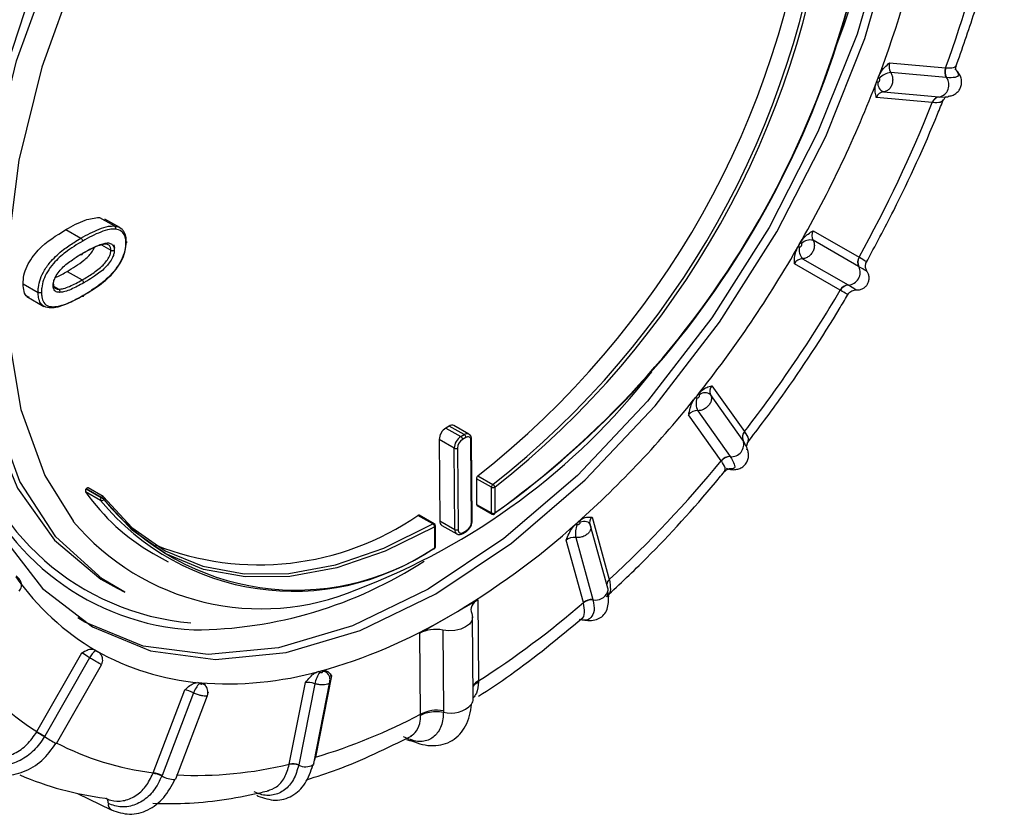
# Model space of a CAD drawing. Extents: x 5 to 297, y -3 to 205.
# Tile 28 of 37: x 233.62 to 235.7, y 97.55 to 99.23. Entities that reach past the tile are written whole.
import ezdxf

# ---------------------------------------------------------------- set-up
doc = ezdxf.new("R2010")
doc.units = 0
doc.layers.get('0').update_dxf_attribs({"linetype": 'CONTINUOUS'})

msp = doc.modelspace()

# ---------------------------------------------------------------- linework, layer by layer
at = {"color": 7, "linetype": 'CONTINUOUS'}
for p, q in [((235.4564, 99.1368), (235.5747, 99.126)), ((235.5747, 99.126), (235.5753, 99.1259)), ((235.4307, 99.1011), (235.4329, 99.1068)), ((235.5763, 99.1052), (235.4588, 99.116)), ((235.577, 99.1051), (235.5763, 99.1052)), ((235.4285, 99.0953), (235.4307, 99.1011)), ((235.5467, 99.0523), (235.4284, 99.0631)), ((235.4432, 99.075), (235.5607, 99.0642)), ((235.5607, 99.0642), (235.5614, 99.0641)), ((233.784, 98.8092), (233.7941, 98.8034)), ((233.784, 98.8092), (233.8158, 98.7912)), ((233.8272, 98.7877), (233.7954, 98.8057)), ((233.7133, 98.7834), (233.7451, 98.7653)), ((235.2949, 98.7811), (235.3918, 98.7252)), ((233.7883, 98.7511), (233.8085, 98.7397)), ((233.8169, 98.7441), (233.815, 98.7509)), ((235.2622, 98.7462), (235.2653, 98.7517)), ((235.2653, 98.7517), (235.2685, 98.7571)), ((235.3908, 98.7052), (235.2944, 98.7608)), ((233.745, 98.731), (233.7355, 98.725)), ((235.3519, 98.6552), (235.2549, 98.7111)), ((235.2722, 98.7219), (235.3686, 98.6663)), ((235.3918, 98.7252), (235.3923, 98.7249)), ((233.7156, 98.695), (233.7475, 98.6769)), ((235.3913, 98.7049), (235.3908, 98.7052)), ((233.6226, 98.6686), (233.6544, 98.6505)), ((235.3686, 98.6663), (235.3691, 98.666)), ((233.6871, 98.6636), (233.6984, 98.6572)), ((233.6302, 98.6417), (233.6667, 98.621)), ((235.0488, 98.4318), (235.0526, 98.4366)), ((235.0802, 98.453), (235.1491, 98.3557)), ((235.045, 98.427), (235.0488, 98.4318)), ((235.1461, 98.3376), (235.0775, 98.4343)), ((235.0502, 98.4001), (235.1188, 98.3034)), ((235.1, 98.2942), (235.031, 98.3914)), ((234.5242, 98.3674), (234.5172, 98.3634)), ((234.5172, 98.3634), (234.549, 98.3453)), ((234.556, 98.3494), (234.5242, 98.3674)), ((234.566, 98.3504), (234.5342, 98.3684)), ((235.1491, 98.3557), (235.1495, 98.3552)), ((234.5031, 98.3388), (234.5044, 98.1666)), ((234.535, 98.3207), (234.5031, 98.3388)), ((234.549, 98.3453), (234.556, 98.3494)), ((234.5596, 98.3433), (234.5525, 98.3392)), ((234.5716, 98.1649), (234.5703, 98.3371)), ((234.5731, 98.1669), (234.5718, 98.3391)), ((235.1465, 98.337), (235.1461, 98.3376)), ((235.1563, 98.3355), (235.156, 98.3338)), ((234.5363, 98.1485), (234.535, 98.3207)), ((234.542, 98.3208), (234.5433, 98.1486)), ((235.1188, 98.3034), (235.1192, 98.3028)), ((234.5819, 98.2561), (234.5823, 98.2016)), ((234.6137, 98.2381), (234.5819, 98.2561)), ((234.5849, 98.2619), (234.6167, 98.2439)), ((233.7865, 98.2102), (233.7547, 98.2282)), ((233.756, 98.2347), (233.756, 98.2346)), ((233.7878, 98.2166), (233.756, 98.2347)), ((233.756, 98.2346), (233.7878, 98.2165)), ((233.7921, 98.2184), (233.7603, 98.2365)), ((234.6141, 98.1835), (234.6137, 98.2381)), ((234.6208, 98.2381), (234.6212, 98.1836)), ((233.7878, 98.2165), (233.7878, 98.2166)), ((233.7932, 98.2121), (233.7931, 98.212)), ((234.5823, 98.2016), (234.6141, 98.1835)), ((234.5834, 98.1993), (234.6152, 98.1812)), ((234.49, 98.1604), (234.4582, 98.1785)), ((234.4925, 98.1607), (234.4607, 98.1787)), ((234.5044, 98.1666), (234.5363, 98.1485)), ((234.7958, 98.1633), (234.8001, 98.1671)), ((234.8269, 98.1747), (234.8632, 98.0428)), ((234.4939, 98.1101), (234.4936, 98.1543)), ((234.4954, 98.1121), (234.495, 98.1564)), ((234.5087, 98.1573), (234.5405, 98.1393)), ((234.553, 98.1401), (234.5601, 98.1441)), ((234.554, 98.1424), (234.5611, 98.1465)), ((234.7916, 98.1595), (234.7958, 98.1633)), ((234.8219, 98.1608), (234.8225, 98.1585)), ((234.8233, 98.156), (234.822, 98.1603)), ((234.8221, 98.1604), (234.8228, 98.1586)), ((234.8601, 98.0241), (234.8237, 98.1561)), ((234.8083, 97.9939), (234.772, 98.1258)), ((234.7922, 98.1314), (234.8283, 98.0003)), ((233.8978, 98.0979), (233.9296, 98.0799)), ((234.8632, 98.0428), (234.8634, 98.0421)), ((233.8214, 98.0244), (233.8379, 98.0159)), ((234.5237, 97.9644), (234.5849, 97.9998)), ((234.5849, 97.9998), (234.5862, 97.828)), ((234.8283, 98.0003), (234.8285, 97.9996)), ((234.4625, 97.9291), (234.5237, 97.9644)), ((234.575, 97.7898), (234.5737, 97.9634)), ((234.8038, 97.9593), (234.8038, 97.9593)), ((234.5108, 97.9357), (234.512, 97.765)), ((234.4638, 97.7573), (234.4625, 97.9291)), ((233.7735, 97.8941), (233.7767, 97.8923)), ((233.6517, 97.7206), (233.747, 97.8876)), ((233.7633, 97.8769), (233.6686, 97.711)), ((233.7767, 97.8923), (233.7799, 97.8905)), ((233.693, 97.6952), (233.7884, 97.8623)), ((234.2752, 97.839), (234.2412, 97.6665)), ((234.2467, 97.8476), (234.251, 97.8487)), ((234.251, 97.8487), (234.2553, 97.8499)), ((234.2683, 97.8423), (234.2687, 97.8416)), ((233.9923, 97.8245), (233.9962, 97.8241)), ((233.9962, 97.8241), (234, 97.8238)), ((234.0083, 97.8181), (234.0083, 97.818)), ((234.186, 97.6518), (234.22, 97.8244)), ((234.2399, 97.8221), (234.2061, 97.6506)), ((234.2378, 97.653), (234.2719, 97.8258)), ((234.5862, 97.828), (234.5862, 97.826)), ((233.8978, 97.6333), (233.9648, 97.8091)), ((233.9832, 97.8025), (233.9167, 97.6279)), ((233.9455, 97.6208), (234.0125, 97.7968)), ((234.4638, 97.7554), (234.4638, 97.7573)), ((234.512, 97.765), (234.512, 97.7621)), ((234.512, 97.7621), (234.512, 97.7621)), ((233.6686, 97.711), (233.6681, 97.71)), ((234.2412, 97.6665), (234.241, 97.6657)), ((234.2061, 97.6506), (234.2059, 97.6497)), ((233.9167, 97.6279), (233.9163, 97.6269)), ((233.7378, 97.5899), (233.8088, 97.5553)), ((234.1197, 97.5843), (234.1169, 97.5851)), ((233.8099, 97.5549), (233.8088, 97.5553))]:
    msp.add_line(p, q, dxfattribs=at)
at = {"color": 1, "linetype": 'CONTINUOUS'}
for p, q in [((235.5614, 99.0641), (235.5741, 99.0645)), ((235.1515, 98.3277), (235.1465, 98.337)), ((234.0144, 97.8045), (234.0134, 97.802)), ((234.241, 97.6657), (234.239, 97.6603)), ((234.241, 97.6657), (234.2403, 97.6655)), ((234.2412, 97.6665), (234.2404, 97.6663))]:
    msp.add_line(p, q, dxfattribs=at)
at = {"color": 7, "linetype": 'CONTINUOUS', "flags": 128}
for points in [[(235.1669, 100.4792), (235.1887, 100.4673), (235.2941, 100.3859), (235.3793, 100.2755), (235.442, 100.1388), (235.4809, 99.9793), (235.4949, 99.8009), (235.4837, 99.6078), (235.4476, 99.405), (235.3874, 99.1974), (235.3046, 98.9901), (235.2014, 98.7882), (235.0801, 98.5966), (234.9439, 98.4202), (234.796, 98.2632), (234.6401, 98.1296), (234.48, 98.0225)], [(234.4274, 100.2975), (234.3859, 100.2707), (234.2342, 100.1544), (234.0887, 100.0136), (233.9531, 99.852), (233.8309, 99.6738), (233.7252, 99.4836), (233.6389, 99.2863), (233.5742, 99.087), (233.5327, 98.8908), (233.5154, 98.703), (233.523, 98.5282), (233.5551, 98.3712), (233.6109, 98.2358), (233.689, 98.1257), (233.7873, 98.0436), (233.8214, 98.0244)], [(233.8379, 98.0159), (233.7899, 98.0443), (233.6918, 98.1328), (233.6155, 98.2504), (233.563, 98.3939), (233.5356, 98.5594), (233.5343, 98.7425), (233.5589, 98.938), (233.6088, 99.1407), (233.6827, 99.345), (233.7786, 99.5454), (233.8937, 99.7364), (234.0251, 99.9128), (234.1691, 100.0697), (234.3217, 100.203), (234.4789, 100.3089)], [(234.5064, 100.2606), (234.3539, 100.1579), (234.2058, 100.0285), (234.0661, 99.8762), (233.9386, 99.7051), (233.8268, 99.5197), (233.7338, 99.3253), (233.6621, 99.127), (233.6136, 98.9303), (233.5897, 98.7405), (233.5911, 98.5629), (233.6176, 98.4023), (233.6686, 98.263), (233.7289, 98.1658)], [(233.4632, 98.6496), (233.4629, 98.6093), (233.4769, 98.4308), (233.5158, 98.2712), (233.5786, 98.1345), (233.6638, 98.024), (233.7692, 97.9425), (233.8924, 97.892), (234.0301, 97.8737), (234.1792, 97.8881), (234.3358, 97.9348), (234.4962, 98.0127), (234.6563, 98.1198), (234.8123, 98.2536), (234.9602, 98.4106), (235.0966, 98.5872), (235.2179, 98.7788), (235.3212, 98.9808), (235.404, 99.1882), (235.4642, 99.396)], [(233.7603, 98.2365), (233.7599, 98.2366), (233.7593, 98.2367), (233.7587, 98.2366), (233.758, 98.2363), (233.7573, 98.2359), (233.7566, 98.2353), (233.756, 98.2347)], [(233.7926, 98.2179), (233.8528, 98.153), (233.9234, 98.1037), (234.0031, 98.0707), (234.0907, 98.0546), (234.1847, 98.0557), (234.2837, 98.074), (234.386, 98.1091), (234.49, 98.1604)], [(234.4936, 98.1543), (234.3891, 98.1027), (234.2864, 98.0675), (234.1869, 98.0492), (234.0925, 98.0481), (234.0045, 98.0642), (233.9245, 98.0973), (233.8536, 98.1469), (233.7932, 98.2121)], [(234.48, 98.0225), (234.3198, 97.9446), (234.1632, 97.898), (234.0143, 97.8836), (233.8766, 97.9019), (233.7535, 97.9523), (233.7387, 97.9613)], [(234.572, 97.971), (234.5737, 97.9632), (234.572, 97.9554), (234.567, 97.9483), (234.559, 97.9423), (234.5487, 97.9377), (234.5366, 97.935), (234.5237, 97.9343), (234.5108, 97.9357)], [(233.693, 97.6952), (233.6929, 97.6952), (233.6921, 97.6955)], [(234.4449, 97.7012), (234.4409, 97.7013), (234.4347, 97.7031)], [(234.2378, 97.653), (234.2373, 97.6516), (234.236, 97.65)], [(233.9454, 97.6208), (233.9452, 97.6204), (233.944, 97.6196)]]:
    msp.add_lwpolyline(points, dxfattribs=at)
at = {"color": 1, "linetype": 'CONTINUOUS', "flags": 128}
for points in [[(233.7878, 98.2166), (233.7885, 98.2173), (233.7891, 98.2179), (233.7898, 98.2183), (233.7905, 98.2186), (233.7911, 98.2187), (233.7917, 98.2186), (233.7921, 98.2184)], [(234.8012, 98.1646), (234.8048, 98.1657), (234.8084, 98.1663), (234.8119, 98.1663), (234.8151, 98.1657), (234.8178, 98.1646), (234.8201, 98.163), (234.8217, 98.161), (234.8221, 98.1604)]]:
    msp.add_lwpolyline(points, dxfattribs=at)
at = {"color": 7, "linetype": 'CONTINUOUS'}
for centre, radius, start, end in [((233.9758, 99.6928), 1.4638, 339.0477, 9.3948), ((233.4807, 99.774), 1.9568, 305.5344, 353.5605), ((233.4885, 99.7696), 1.949, 305.5344, 353.5605), ((233.4282, 99.7337), 1.8719, 308.1633, 353.2039), ((233.46, 99.7157), 1.8719, 308.1633, 353.2039), ((233.4592, 99.7161), 1.8799, 308.1633, 353.2039), ((233.2184, 99.9892), 2.5095, 339.8799, 347.7899), ((233.3817, 99.8875), 2.1948, 339.0029, 348.6669), ((235.5971, 99.1172), 0.024, 158.6365, 210.2119), ((235.5976, 99.1173), 0.0239, 158.7555, 210.5658), ((235.4632, 99.077), 0.0392, 96.5461, 136.7935), ((235.5557, 99.0898), 0.0263, 282.5778, 35.724), ((233.0882, 99.996), 2.5076, 330.2503, 339.0916), ((235.4509, 99.0929), 0.0195, 171.9253, 246.7543), ((235.563, 99.0472), 0.0171, 97.6229, 162.8804), ((235.5636, 99.0471), 0.0172, 97.4468, 162.664), ((232.8828, 100.1129), 2.8672, 331.0526, 338.2893), ((233.741, 98.7588), 0.00773, 3.2689, 57.7207), ((233.0916, 99.9901), 2.5018, 321.4742, 330.3293), ((235.2884, 98.7344), 0.0271, 77.0985, 133.0004), ((233.7464, 98.7327), 0.00217, 231.3742, 10.3808), ((235.2923, 98.7406), 0.0274, 167.7488, 223.0326), ((235.4095, 98.7142), 0.0208, 148.2139, 205.8971), ((235.4099, 98.714), 0.0208, 148.35, 206.1834), ((235.3671, 98.6929), 0.027, 274.3771, 26.199), ((233.7434, 98.6705), 0.00765, 2.5796, 57.6399), ((235.3704, 98.6455), 0.0209, 94.8545, 152.3078), ((235.3708, 98.6451), 0.0209, 94.6097, 152.1288), ((233.7491, 98.6445), 0.00217, 231.3681, 10.3918), ((232.8865, 100.1059), 2.8606, 322.2778, 329.5257), ((233.8201, 99.3646), 1.436, 290.7591, 322.0965), ((235.066, 98.4188), 0.0193, 53.2499, 128.7718), ((233.3415, 99.7867), 2.1796, 311.8546, 321.5636), ((235.0865, 98.416), 0.0397, 163.9419, 203.7448), ((234.5336, 98.3377), 0.0305, 122.6691, 177.9069), ((234.5301, 98.3592), 0.0101, 65.8844, 125.4898), ((235.1617, 98.3443), 0.017, 137.6162, 203.1919), ((235.1621, 98.3438), 0.017, 137.7964, 203.4034), ((234.5654, 98.3196), 0.0305, 122.6691, 177.9069), ((234.5649, 98.3199), 0.0229, 122.6691, 177.9069), ((234.5449, 98.3388), 0.00768, 2.8927, 57.6847), ((234.5519, 98.3429), 0.00768, 2.8927, 57.6847), ((234.5638, 98.3381), 0.00663, 351.2103, 128.7828), ((235.1215, 98.3289), 0.0262, 264.7915, 18.0312), ((234.5385, 98.3276), 0.00774, 243.125, 297.4537), ((233.172, 99.8732), 2.4921, 312.7357, 320.6825), ((235.119, 98.2793), 0.0241, 90.4921, 141.8722), ((235.1192, 98.2788), 0.0241, 90.187, 141.7024), ((234.5896, 98.2558), 0.00775, 127.8355, 177.6197), ((233.7602, 98.2305), 0.00592, 135.7262, 202.1215), ((234.1183, 98.4838), 0.4444, 215.1025, 240.2527), ((234.6214, 98.2377), 0.00775, 127.8355, 177.6197), ((234.6172, 98.245), 0.00774, 243.125, 297.4537), ((234.6121, 98.2363), 0.00889, 11.8883, 58.6953), ((233.792, 98.2124), 0.00592, 135.7262, 202.1215), ((233.7887, 98.2152), 0.00543, 246.5937, 324.3946), ((234.1948, 98.5475), 0.5296, 219.5583, 303.893), ((233.7785, 98.2002), 0.0189, 38.9379, 60.2655), ((233.7784, 98.2001), 0.0189, 38.9379, 60.2655), ((233.7896, 98.2141), 0.005, 37.0839, 60.4376), ((234.1998, 98.5479), 0.5275, 219.5583, 303.893), ((234.5848, 98.2014), 0.00253, 174.6501, 235.0399), ((234.122, 98.6658), 0.592, 248.2536, 304.6075), ((234.4597, 98.1764), 0.00251, 65.7415, 125.0434), ((234.5141, 98.1654), 0.00972, 173.288, 236.402), ((234.5487, 98.1657), 0.0229, 302.6691, 357.9069), ((234.6176, 98.1904), 0.00774, 243.125, 297.4537), ((234.6176, 98.1856), 0.005, 240.4376, 303.4952), ((234.6189, 98.1832), 0.00227, 309.9032, 10.6443), ((234.4859, 98.154), 0.00763, 2.4429, 57.6283), ((234.49, 98.1563), 0.005, 0.4311, 60.4376), ((233.6834, 99.3998), 1.6632, 300.3445, 311.9751), ((234.5398, 98.1554), 0.00774, 243.125, 297.4537), ((234.5499, 98.1475), 0.00663, 171.2103, 308.7828), ((234.8466, 98.1398), 0.055, 159.4041, 188.7499), ((234.4916, 98.11), 0.00258, 235.8903, 292.4999), ((234.4904, 98.1121), 0.005, 296.2395, 0.4311), ((233.981, 98.8339), 0.8978, 270.1783, 303.1093), ((234.0477, 98.3554), 0.5366, 214.8804, 239.6665), ((234.8462, 98.0205), 0.0143, 340.0499, 14.7853), ((234.8259, 97.9732), 0.0272, 84.9328, 130.532), ((234.826, 97.9726), 0.0271, 84.5727, 130.3474), ((233.5421, 99.4573), 1.9352, 302.6538, 310.8671), ((233.9494, 98.9392), 1.1314, 285.4594, 300.5057), ((233.7961, 97.8617), 0.0361, 122.4729, 155.1211), ((234.0408, 98.3554), 0.5331, 240.3016, 265.1945), ((233.9807, 98.2357), 0.6111, 217.1132, 237.4337), ((234.0542, 98.5545), 0.7327, 265.4546, 285.5752), ((234.3123, 97.806), 0.0741, 146.9144, 167.4388), ((234.0412, 97.7812), 0.0617, 137.5015, 159.8117), ((234.5555, 97.7898), 0.0195, 325.8334, 359.8941), ((233.877, 98.8772), 1.2643, 286.7386, 297.6509), ((234.4994, 97.6885), 0.0775, 80.6369, 117.3867), ((236.6219, 102.8037), 5.8881, 239.70125, 239.89055), ((235.5948, 101.0941), 3.8931, 240.058, 240.3443), ((233.9723, 98.236), 0.6072, 242.5438, 262.9523), ((233.9872, 98.4639), 0.836, 267.2746, 283.7552), ((234.1933, 97.6119), 0.0398, 71.6207, 100.8831), ((234.1937, 97.6125), 0.0401, 72.059, 101.1624), ((233.8747, 98.2238), 0.6486, 246.4664, 263.0449), ((233.887, 97.5626), 0.0706, 65.4707, 81.4475), ((233.8877, 97.5629), 0.0712, 65.9224, 81.7828)]:
    msp.add_arc(centre, radius, start, end, dxfattribs=at)
at = {"color": 1, "linetype": 'CONTINUOUS'}
for centre, radius, start, end in [((234.0227, 98.4867), 0.5375, 192.088, 265.2103), ((234.5619, 98.3411), 0.0102, 66.8368, 125.4086), ((234.5693, 98.3394), 0.00245, 293.5459, 355.1709), ((234.0119, 98.4659), 0.5306, 199.1576, 266.9591), ((233.7901, 98.2149), 0.00418, 317.7415, 31.938), ((234.1263, 98.4995), 0.5189, 220.016, 292.9963), ((234.5706, 98.1671), 0.00245, 293.5444, 355.1866), ((234.6166, 98.1833), 0.00253, 174.6501, 235.0399), ((234.4915, 98.1584), 0.00251, 65.7415, 125.0434), ((234.4927, 98.1565), 0.00238, 292.5568, 356.1743), ((234.5461, 98.1475), 0.00994, 174.1435, 236.4187), ((234.5587, 98.1461), 0.00242, 304.2228, 7.7534), ((234.5516, 98.1421), 0.00242, 304.2192, 7.7538), ((234.4912, 98.1099), 0.00269, 300.3255, 3.4432), ((234.493, 98.1123), 0.00238, 292.5568, 356.1743), ((234.8725, 98.0312), 0.0148, 128.6634, 174.4977), ((234.8727, 98.0306), 0.0148, 128.8193, 174.7015), ((234.8335, 98.0281), 0.029, 260.0211, 334.4409), ((234.2563, 97.833), 0.0152, 37.9091, 90.0097), ((233.997, 97.8077), 0.0153, 42.3011, 74.1466), ((234.6016, 97.7993), 0.0326, 118.1303, 145.3878), ((234.5282, 97.8189), 0.059, 254.0879, 317.3202), ((233.8906, 98.0508), 0.4069, 236.8553, 240.8106), ((234.2206, 97.6798), 0.0335, 243.9461, 297.3686), ((233.9424, 97.6697), 0.0501, 238.68, 271.7855), ((233.8154, 97.5661), 0.0126, 168.2982, 238.5903)]:
    msp.add_arc(centre, radius, start, end, dxfattribs=at)
at = {"color": 7, "linetype": 'CONTINUOUS'}
for centre, major_axis, ratio, start_param, end_param in [((235.4719, 99.1287), (0.0003, 0.02), 0.845782, 1.164882, 2.274443), ((235.4603, 99.1294), (0.0024, 0.0399), 0.816375, 2.219648, 2.3125), ((235.4322, 99.0557), (0.0024, 0.0399), 0.816375, 0.093379, 0.186231), ((235.4438, 99.055), (0.0003, 0.02), 0.845782, 0.055321, 1.164882), ((235.3101, 98.7725), (0.01, 0.0173), 0.87394, 1.578468, 2.688029), ((235.3007, 98.7779), (0.02, 0.0346), 0.843418, 2.594321, 2.687173), ((235.2608, 98.7079), (0.02, 0.0346), 0.843418, 0.468052, 0.560904), ((235.2701, 98.7025), (0.01, 0.0173), 0.87394, 0.468907, 1.578468), ((235.0886, 98.4536), (0.0334, 0.022), 0.814472, 2.966643, 3.059496), ((235.0951, 98.4439), (0.0172, 0.0103), 0.843819, 1.988688, 3.098249), ((235.0395, 98.392), (0.0334, 0.022), 0.814472, 0.840374, 0.933226), ((235.0459, 98.3824), (0.0172, 0.0103), 0.843819, 0.879127, 1.988688), ((234.8384, 98.1785), (0.039, 0.0088), 0.731961, 3.234319, 3.327172), ((234.8414, 98.1653), (0.0198, 0.0033), 0.759876, 2.261249, 3.370809), ((234.7835, 98.1297), (0.039, 0.0088), 0.731961, 1.10805, 1.200903), ((234.7865, 98.1164), (0.0198, 0.0033), 0.759876, 1.151688, 2.261249), ((234.6203, 97.9776), (0.05, -0.002), 0.601884, 2.380444, 3.426948), ((234.4979, 97.9069), (0.05, -0.002), 0.601884, 1.333939, 2.380444), ((233.7707, 97.8946), (0.0339, -0.0213), 0.026829, 1.411496, 1.504349), ((233.7601, 97.8777), (0.0165, -0.0114), 0.056985, 1.415224, 2.524784), ((233.8114, 97.8712), (0.0339, -0.0213), 0.026829, 3.537765, 3.630618), ((234.2381, 97.832), (0.0389, -0.0095), 0.433084, 1.361868, 1.454721), ((234.2932, 97.8467), (0.0389, -0.0095), 0.433084, 3.488137, 3.58099), ((233.9859, 97.817), (0.0368, -0.0159), 0.236968, 1.404769, 1.497622), ((234.0355, 97.8124), (0.0368, -0.0159), 0.236968, 3.531039, 3.623891), ((234.2338, 97.8145), (0.0192, -0.0057), 0.461125, 1.385526, 2.495087), ((233.9782, 97.7991), (0.0181, -0.0088), 0.265972, 1.418018, 2.527579)]:
    msp.add_ellipse(centre, major_axis=major_axis, ratio=ratio, start_param=start_param, end_param=end_param, dxfattribs=at)
at = {"color": 1, "linetype": 'CONTINUOUS'}
msp.add_ellipse((234.289, 97.8291), major_axis=(0.0192, -0.0057), ratio=0.461125, start_param=2.495087, end_param=2.93547, dxfattribs=at)
at = {"color": 7, "linetype": 'CONTINUOUS'}
for points, knots in [([(235.5964, 99.1274), (235.6099, 99.166), (235.6477, 99.2738), (235.6797, 99.3924), (235.6968, 99.4714), (235.6991, 99.482)], [0, 0, 0, 0, 0.32529, 0.909869, 1, 1, 1, 1]), ([(235.4329, 99.1068), (235.4343, 99.1099), (235.4377, 99.1173), (235.4461, 99.1275), (235.4528, 99.1336), (235.4564, 99.1368), (235.4564, 99.1368)], [0, 0, 0, 0, 0.254237, 0.606912, 0.992914, 1, 1, 1, 1]), ([(235.5943, 99.1236), (235.5954, 99.1228), (235.5983, 99.1206), (235.5985, 99.1192), (235.5986, 99.1184)], [0, 0, 0, 0, 0.405203, 1, 1, 1, 1]), ([(235.5973, 99.1212), (235.5973, 99.1211), (235.5973, 99.1209), (235.5957, 99.1274), (235.5974, 99.1299), (235.5976, 99.1301)], [0, 0, 0, 0, 0.358611, 0.941006, 1, 1, 1, 1]), ([(235.4316, 99.0957), (235.4318, 99.0957), (235.4325, 99.0958), (235.4337, 99.0964), (235.4347, 99.0976), (235.4354, 99.0991), (235.4356, 99.1008), (235.4354, 99.1025), (235.4349, 99.1034), (235.4347, 99.1039)], [0, 0, 0, 0, 0.088013, 0.240341, 0.393027, 0.545536, 0.697414, 0.848695, 1, 1, 1, 1]), ([(235.4588, 99.116), (235.4599, 99.1136), (235.4623, 99.109), (235.4632, 99.1005), (235.462, 99.0921), (235.4586, 99.0845), (235.4535, 99.0787), (235.448, 99.0756), (235.4445, 99.0752), (235.4432, 99.075)], [0, 0, 0, 0, 0.152063, 0.303355, 0.454679, 0.606485, 0.758807, 0.911455, 1, 1, 1, 1]), ([(235.5825, 99.0659), (235.5853, 99.0665), (235.5911, 99.0678), (235.5984, 99.0724), (235.6041, 99.0787), (235.6078, 99.0864), (235.6092, 99.0949), (235.6081, 99.1037), (235.6048, 99.1121), (235.6009, 99.1168), (235.599, 99.1191)], [0, 0, 0, 0, 0.123897, 0.25008, 0.37767, 0.505621, 0.632816, 0.758182, 0.880799, 1, 1, 1, 1]), ([(235.4284, 99.0631), (235.4283, 99.0632), (235.4274, 99.0668), (235.4256, 99.0737), (235.4253, 99.0847), (235.4276, 99.0922), (235.4285, 99.0953)], [0, 0, 0, 0, 0.007086, 0.393088, 0.745763, 1, 1, 1, 1]), ([(235.5697, 99.0565), (235.571, 99.0588), (235.574, 99.064), (235.5754, 99.0641), (235.5762, 99.0642)], [0, 0, 0, 0, 0.455402, 1, 1, 1, 1]), ([(235.5741, 99.0645), (235.5761, 99.0645), (235.5808, 99.0643), (235.5817, 99.066), (235.5823, 99.0669)], [0, 0, 0, 0, 0.416609, 1, 1, 1, 1]), ([(235.4063, 98.7127), (235.4262, 98.7496), (235.4817, 98.8528), (235.5346, 98.9699), (235.5664, 99.0492), (235.5706, 99.0599)], [0, 0, 0, 0, 0.3254434, 0.9097237, 1, 1, 1, 1]), ([(235.5472, 99.0522), (235.5472, 99.0522), (235.547, 99.0523), (235.5468, 99.0523), (235.5467, 99.0523)], [0, 0, 0, 0, 0.04216, 1, 1, 1, 1]), ([(233.7133, 98.7834), (233.727, 98.7912), (233.7513, 98.8051), (233.7741, 98.808), (233.784, 98.8092)], [0, 0, 0, 0, 0.560934, 1, 1, 1, 1]), ([(233.7451, 98.7653), (233.7516, 98.7689), (233.7645, 98.7762), (233.7839, 98.785), (233.8014, 98.791), (233.8116, 98.7911), (233.8158, 98.7912)], [0, 0, 0, 0, 0.266141, 0.534591, 0.806792, 1, 1, 1, 1]), ([(233.8158, 98.7912), (233.8162, 98.7909), (233.817, 98.7903), (233.8177, 98.7889), (233.8181, 98.7873), (233.818, 98.786), (233.8178, 98.7851), (233.8177, 98.7847), (233.8176, 98.7846)], [0, 0, 0, 0, 0.2144699, 0.4289376, 0.6434694, 0.858136, 0.9328813, 1, 1, 1, 1]), ([(233.8158, 98.7912), (233.8162, 98.7911), (233.8214, 98.7903), (233.8282, 98.7881), (233.8357, 98.7803), (233.8396, 98.7713), (233.8401, 98.7623), (233.8402, 98.7588)], [0, 0, 0, 0, 0.022277, 0.378306, 0.513123, 0.807419, 1, 1, 1, 1]), ([(233.6226, 98.6686), (233.6229, 98.6745), (233.6235, 98.6865), (233.6303, 98.7063), (233.6413, 98.7245), (233.6678, 98.7559), (233.6931, 98.7712), (233.7133, 98.7834)], [0, 0, 0, 0, 0.125204, 0.2501727, 0.3752663, 0.5006346, 1, 1, 1, 1]), ([(233.8176, 98.7846), (233.8136, 98.7845), (233.8038, 98.7844), (233.7868, 98.7786), (233.7678, 98.7699), (233.7551, 98.7628), (233.7487, 98.7592)], [0, 0, 0, 0, 0.18813, 0.459418, 0.73022, 1, 1, 1, 1]), ([(233.8402, 98.7547), (233.8401, 98.758), (233.8397, 98.7663), (233.8361, 98.7745), (233.829, 98.782), (233.8224, 98.7835), (233.8176, 98.7846)], [0, 0, 0, 0, 0.194002, 0.484645, 0.618294, 1, 1, 1, 1]), ([(235.2685, 98.7571), (235.2703, 98.76), (235.2748, 98.7667), (235.2841, 98.7747), (235.2911, 98.779), (235.2948, 98.7811), (235.2949, 98.7811)], [0, 0, 0, 0, 0.254237, 0.606912, 0.992914, 1, 1, 1, 1]), ([(233.6544, 98.6505), (233.6545, 98.654), (233.6547, 98.6631), (233.6586, 98.6795), (233.6679, 98.6989), (233.6845, 98.721), (233.7062, 98.7405), (233.7278, 98.7551), (233.7402, 98.7624), (233.7451, 98.7653)], [0, 0, 0, 0, 0.074689, 0.194349, 0.314095, 0.454816, 0.687193, 0.875371, 1, 1, 1, 1]), ([(233.7487, 98.7592), (233.7365, 98.7519), (233.7154, 98.7392), (233.6897, 98.7162), (233.674, 98.6954), (233.6653, 98.6773), (233.6618, 98.6623), (233.6616, 98.6538), (233.6615, 98.6506)], [0, 0, 0, 0, 0.3230405, 0.55757, 0.6960164, 0.8112918, 0.9267641, 1, 1, 1, 1]), ([(233.8085, 98.7397), (233.8083, 98.7416), (233.8079, 98.7463), (233.8043, 98.7511), (233.7979, 98.7531), (233.7856, 98.7513), (233.7693, 98.7443), (233.7544, 98.7363), (233.7468, 98.732), (233.745, 98.731)], [0, 0, 0, 0, 0.071559, 0.169507, 0.269828, 0.394465, 0.693189, 0.927804, 1, 1, 1, 1]), ([(233.8402, 98.7588), (233.8402, 98.7565), (233.8401, 98.7486), (233.837, 98.7329), (233.8279, 98.7127), (233.8094, 98.6873), (233.7837, 98.6651), (233.761, 98.6505), (233.7498, 98.644), (233.7477, 98.6428)], [0, 0, 0, 0, 0.047735, 0.167392, 0.301584, 0.432101, 0.720646, 0.948804, 1, 1, 1, 1]), ([(233.7485, 98.7331), (233.7491, 98.7334), (233.7568, 98.7378), (233.7721, 98.7461), (233.7901, 98.7539), (233.8033, 98.7558), (233.8106, 98.7533), (233.8149, 98.7477), (233.8154, 98.7421), (233.8156, 98.7397)], [0, 0, 0, 0, 0.022211, 0.288912, 0.576518, 0.702838, 0.810831, 0.919601, 1, 1, 1, 1]), ([(233.7512, 98.6448), (233.7622, 98.6515), (233.7844, 98.6648), (233.8113, 98.6881), (233.8289, 98.7121), (233.8373, 98.7308), (233.8401, 98.7453), (233.8402, 98.7526), (233.8402, 98.7547)], [0, 0, 0, 0, 0.288847, 0.580669, 0.708734, 0.837886, 0.953673, 1, 1, 1, 1]), ([(233.8402, 98.7588), (233.8406, 98.7585), (233.8413, 98.758), (233.8418, 98.757), (233.8417, 98.7561), (233.8412, 98.7554), (233.8406, 98.7549), (233.8404, 98.7548), (233.8402, 98.7547)], [0, 0, 0, 0, 0.21455, 0.4291, 0.643684, 0.858342, 0.921993, 1, 1, 1, 1]), ([(235.2655, 98.7464), (235.2658, 98.7464), (235.2666, 98.7465), (235.2678, 98.7471), (235.2691, 98.7481), (235.2701, 98.7496), (235.2705, 98.7512), (235.2705, 98.7528), (235.2701, 98.7538), (235.2699, 98.7542)], [0, 0, 0, 0, 0.088013, 0.240341, 0.393027, 0.545536, 0.697414, 0.848695, 1, 1, 1, 1]), ([(235.2944, 98.7608), (235.2954, 98.7585), (235.2973, 98.754), (235.2972, 98.7458), (235.2947, 98.7378), (235.2901, 98.7306), (235.2838, 98.7252), (235.2775, 98.7224), (235.2737, 98.722), (235.2722, 98.7219)], [0, 0, 0, 0, 0.152063, 0.303355, 0.454679, 0.606485, 0.758807, 0.911455, 1, 1, 1, 1]), ([(233.6861, 98.665), (233.6863, 98.6672), (233.6866, 98.6719), (233.6898, 98.6815), (233.6963, 98.6922), (233.7087, 98.7067), (233.7251, 98.7187), (233.7396, 98.7279), (233.7469, 98.7321), (233.7485, 98.7331)], [0, 0, 0, 0, 0.0715372, 0.1578911, 0.2878374, 0.4171366, 0.7108637, 0.9351672, 1, 1, 1, 1]), ([(233.7156, 98.695), (233.7275, 98.7021), (233.7452, 98.7126), (233.7659, 98.7313), (233.7718, 98.7421), (233.7737, 98.7455)], [0, 0, 0, 0, 0.579698, 0.868091, 1, 1, 1, 1]), ([(233.7475, 98.6769), (233.7549, 98.6814), (233.7698, 98.6903), (233.7877, 98.7034), (233.7995, 98.7169), (233.8052, 98.7258), (233.8082, 98.7338), (233.8084, 98.7377), (233.8085, 98.7397)], [0, 0, 0, 0, 0.313901, 0.625784, 0.74737, 0.863428, 0.933193, 1, 1, 1, 1]), ([(233.8156, 98.7397), (233.8154, 98.7373), (233.8151, 98.7325), (233.8116, 98.7229), (233.8052, 98.7127), (233.7925, 98.6981), (233.7759, 98.6861), (233.7607, 98.6765), (233.7531, 98.672), (233.751, 98.6708)], [0, 0, 0, 0, 0.076436, 0.156065, 0.280129, 0.403381, 0.704627, 0.919668, 1, 1, 1, 1]), ([(233.8085, 98.7397), (233.809, 98.7395), (233.8098, 98.739), (233.8115, 98.7388), (233.8132, 98.7389), (233.8145, 98.7392), (233.8152, 98.7395), (233.8155, 98.7397), (233.8156, 98.7397)], [0, 0, 0, 0, 0.214253, 0.428501, 0.642891, 0.857584, 0.945117, 1, 1, 1, 1]), ([(235.2549, 98.7111), (235.2549, 98.7112), (235.2549, 98.7155), (235.255, 98.7237), (235.2572, 98.7359), (235.2607, 98.7432), (235.2622, 98.7462)], [0, 0, 0, 0, 0.007086, 0.393088, 0.745763, 1, 1, 1, 1]), ([(235.4085, 98.6954), (235.4078, 98.6967), (235.4058, 98.7002), (235.4051, 98.7067), (235.406, 98.7124), (235.4077, 98.7149), (235.4081, 98.7154)], [0, 0, 0, 0, 0.211214, 0.569354, 0.907686, 1, 1, 1, 1]), ([(233.6893, 98.6821), (233.6908, 98.6825), (233.6994, 98.6849), (233.7083, 98.6904), (233.7156, 98.695)], [0, 0, 0, 0, 0.169303, 1, 1, 1, 1]), ([(235.3859, 98.6558), (235.3883, 98.6558), (235.393, 98.6558), (235.3997, 98.6583), (235.4055, 98.6625), (235.4099, 98.6681), (235.4126, 98.6748), (235.4133, 98.6819), (235.412, 98.689), (235.4096, 98.6931), (235.4084, 98.6951)], [0, 0, 0, 0, 0.124915, 0.249851, 0.374811, 0.499799, 0.624815, 0.749856, 0.87492, 1, 1, 1, 1]), ([(235.4087, 98.6948), (235.4087, 98.6947), (235.4092, 98.6945), (235.4086, 98.6948), (235.408, 98.6951)], [0, 0, 0, 0, 0.013191, 1, 1, 1, 1]), ([(233.6355, 98.6404), (233.6342, 98.6406), (233.6286, 98.6413), (233.624, 98.6522), (233.6231, 98.6631), (233.6226, 98.6686)], [0, 0, 0, 0, 0.128315, 0.563609, 1, 1, 1, 1]), ([(233.6861, 98.665), (233.6862, 98.665), (233.6865, 98.6652), (233.687, 98.6656), (233.6876, 98.6663), (233.6876, 98.6673), (233.6873, 98.6681), (233.6867, 98.6685), (233.6865, 98.6687)], [0, 0, 0, 0, 0.067582, 0.155353, 0.39015, 0.624741, 0.859235, 1, 1, 1, 1]), ([(233.7004, 98.6506), (233.699, 98.6506), (233.6951, 98.6508), (233.6901, 98.6531), (233.6866, 98.6583), (233.6863, 98.6628), (233.6861, 98.665)], [0, 0, 0, 0, 0.183997, 0.523142, 0.774311, 1, 1, 1, 1]), ([(233.6867, 98.6653), (233.6867, 98.6649), (233.687, 98.6626), (233.6895, 98.6594), (233.6937, 98.6573), (233.6972, 98.6572), (233.6984, 98.6572)], [0, 0, 0, 0, 0.066463, 0.354279, 0.764747, 1, 1, 1, 1]), ([(233.6984, 98.6572), (233.7016, 98.6575), (233.7089, 98.6583), (233.7211, 98.6632), (233.7342, 98.6694), (233.743, 98.6744), (233.7475, 98.6769)], [0, 0, 0, 0, 0.207817, 0.469109, 0.733592, 1, 1, 1, 1]), ([(233.751, 98.6708), (233.7465, 98.6683), (233.7375, 98.6632), (233.7241, 98.6568), (233.7115, 98.6518), (233.7039, 98.651), (233.7004, 98.6506)], [0, 0, 0, 0, 0.261341, 0.52278, 0.784482, 1, 1, 1, 1]), ([(233.6615, 98.6506), (233.6613, 98.6505), (233.661, 98.6503), (233.6603, 98.65), (233.6591, 98.6497), (233.6574, 98.6497), (233.6557, 98.6499), (233.6548, 98.6503), (233.6544, 98.6505)], [0, 0, 0, 0, 0.090975, 0.14153, 0.356187, 0.570804, 0.785402, 1, 1, 1, 1]), ([(233.7477, 98.6428), (233.7372, 98.6369), (233.7157, 98.625), (233.6893, 98.6168), (233.6701, 98.6181), (233.6594, 98.6256), (233.655, 98.6381), (233.6546, 98.647), (233.6544, 98.6505)], [0, 0, 0, 0, 0.264248, 0.53584, 0.667541, 0.804977, 0.921653, 1, 1, 1, 1]), ([(233.6615, 98.6506), (233.6616, 98.6472), (233.662, 98.6391), (233.666, 98.6275), (233.676, 98.6206), (233.6942, 98.6195), (233.7199, 98.6275), (233.7408, 98.6391), (233.7512, 98.6448)], [0, 0, 0, 0, 0.076699, 0.188989, 0.320864, 0.451263, 0.726873, 1, 1, 1, 1]), ([(233.7004, 98.6506), (233.7005, 98.6508), (233.7006, 98.6511), (233.7007, 98.652), (233.7008, 98.6533), (233.7004, 98.6549), (233.6996, 98.6563), (233.6988, 98.6569), (233.6984, 98.6572)], [0, 0, 0, 0, 0.081204, 0.141619, 0.356276, 0.570871, 0.785435, 1, 1, 1, 1]), ([(235.1546, 98.3308), (235.1795, 98.3638), (235.2492, 98.4559), (235.3196, 98.5639), (235.3638, 98.6387), (235.3698, 98.6487)], [0, 0, 0, 0, 0.325588, 0.909764, 1, 1, 1, 1]), ([(235.3523, 98.6549), (235.3523, 98.6549), (235.3522, 98.655), (235.352, 98.6551), (235.3519, 98.6552)], [0, 0, 0, 0, 0.04216, 1, 1, 1, 1]), ([(235.3683, 98.6458), (235.3685, 98.6463), (235.3697, 98.6489), (235.3735, 98.6521), (235.3786, 98.6547), (235.3828, 98.6557), (235.3851, 98.6556), (235.3859, 98.6556)], [0, 0, 0, 0, 0.073961, 0.405324, 0.669396, 0.891504, 1, 1, 1, 1]), ([(235.3859, 98.656), (235.3863, 98.6558), (235.3868, 98.6555), (235.3863, 98.6558), (235.3862, 98.6558)], [0, 0, 0, 0, 0.847827, 1, 1, 1, 1]), ([(235.0526, 98.4366), (235.0548, 98.439), (235.0601, 98.4447), (235.0697, 98.45), (235.0765, 98.452), (235.0801, 98.453), (235.0802, 98.453)], [0, 0, 0, 0, 0.254237, 0.606912, 0.992914, 1, 1, 1, 1]), ([(235.031, 98.3914), (235.0311, 98.3915), (235.032, 98.3962), (235.0339, 98.4051), (235.0384, 98.4176), (235.043, 98.4242), (235.045, 98.427)], [0, 0, 0, 0, 0.0070857, 0.3930875, 0.7457625, 1, 1, 1, 1]), ([(235.0484, 98.427), (235.0487, 98.427), (235.0495, 98.427), (235.0509, 98.4274), (235.0524, 98.4283), (235.0535, 98.4296), (235.0542, 98.4311), (235.0544, 98.4326), (235.054, 98.4334), (235.0539, 98.4338)], [0, 0, 0, 0, 0.088013, 0.240341, 0.393027, 0.545536, 0.697414, 0.848695, 1, 1, 1, 1]), ([(235.0775, 98.4343), (235.0783, 98.4321), (235.0799, 98.4279), (235.0789, 98.4205), (235.0755, 98.4133), (235.0699, 98.4071), (235.0627, 98.4024), (235.0558, 98.4002), (235.0517, 98.4001), (235.0502, 98.4001)], [0, 0, 0, 0, 0.152063, 0.303355, 0.454679, 0.606485, 0.758807, 0.911455, 1, 1, 1, 1]), ([(234.5718, 98.3391), (234.5715, 98.3413), (234.5711, 98.3451), (234.5685, 98.349), (234.5664, 98.3499), (234.5658, 98.3502)], [0, 0, 0, 0, 0.468938, 0.834809, 1, 1, 1, 1]), ([(235.1536, 98.325), (235.1535, 98.325), (235.1533, 98.3248), (235.1552, 98.3299), (235.1565, 98.3332)], [0, 0, 0, 0, 0.340014, 1, 1, 1, 1]), ([(235.1175, 98.2762), (235.1206, 98.2757), (235.1267, 98.2747), (235.1357, 98.2762), (235.1439, 98.2797), (235.1506, 98.2853), (235.1555, 98.2925), (235.158, 98.3007), (235.1583, 98.3095), (235.1564, 98.3151), (235.1555, 98.3179)], [0, 0, 0, 0, 0.119088, 0.24169, 0.367109, 0.494391, 0.622426, 0.750062, 0.876223, 1, 1, 1, 1]), ([(235.1545, 98.3175), (235.155, 98.3185), (235.156, 98.3205), (235.153, 98.3252), (235.1515, 98.3277)], [0, 0, 0, 0, 0.488323, 1, 1, 1, 1]), ([(235.1004, 98.2937), (235.1004, 98.2937), (235.1002, 98.2939), (235.1001, 98.294), (235.1, 98.2942)], [0, 0, 0, 0, 0.04216, 1, 1, 1, 1]), ([(234.8569, 98.0063), (234.8854, 98.0331), (234.9649, 98.1082), (235.0484, 98.2003), (235.1023, 98.2657), (235.1096, 98.2744)], [0, 0, 0, 0, 0.3257437, 0.9099804, 1, 1, 1, 1]), ([(235.1082, 98.2717), (235.1086, 98.2726), (235.1103, 98.2758), (235.1156, 98.2766), (235.1151, 98.2766), (235.115, 98.2766)], [0, 0, 0, 0, 0.188389, 0.746245, 1, 1, 1, 1]), ([(235.1171, 98.2767), (235.1166, 98.2765), (235.1155, 98.2762), (235.1129, 98.2773), (235.1115, 98.2779)], [0, 0, 0, 0, 0.456025, 1, 1, 1, 1]), ([(234.5601, 98.1441), (234.5618, 98.1454), (234.5655, 98.148), (234.5699, 98.1543), (234.5726, 98.1609), (234.5729, 98.1651), (234.5731, 98.1669)], [0, 0, 0, 0, 0.250781, 0.519459, 0.787092, 1, 1, 1, 1]), ([(234.7951, 98.1592), (234.7954, 98.1591), (234.7963, 98.1591), (234.7977, 98.1593), (234.7993, 98.16), (234.8005, 98.161), (234.8013, 98.1621), (234.8016, 98.1634), (234.8014, 98.1642), (234.8012, 98.1646)], [0, 0, 0, 0, 0.088013, 0.240341, 0.393027, 0.545536, 0.697414, 0.848695, 1, 1, 1, 1]), ([(234.8001, 98.1671), (234.8025, 98.1689), (234.8082, 98.1732), (234.8174, 98.1754), (234.8236, 98.175), (234.8268, 98.1747), (234.8269, 98.1747)], [0, 0, 0, 0, 0.2542375, 0.6069125, 0.9929143, 1, 1, 1, 1]), ([(234.772, 98.1258), (234.772, 98.1259), (234.7738, 98.1307), (234.7774, 98.1397), (234.784, 98.1516), (234.7893, 98.1572), (234.7916, 98.1595)], [0, 0, 0, 0, 0.007086, 0.393088, 0.745763, 1, 1, 1, 1]), ([(234.5408, 98.1394), (234.5415, 98.139), (234.5434, 98.1378), (234.5479, 98.1378), (234.5512, 98.1392), (234.553, 98.1401)], [0, 0, 0, 0, 0.186657, 0.548596, 1, 1, 1, 1]), ([(233.6144, 98.0178), (233.6155, 98.0191), (233.618, 98.0221), (233.6192, 98.0277), (233.6191, 98.0331), (233.6179, 98.0377), (233.6159, 98.0416), (233.613, 98.0453), (233.6101, 98.0483), (233.6081, 98.0498), (233.6078, 98.0501)], [0, 0, 0, 0, 0.135579, 0.302836, 0.444259, 0.565955, 0.677556, 0.798195, 0.965414, 1, 1, 1, 1]), ([(234.8634, 98.0421), (234.8645, 98.0351), (234.8666, 98.021), (234.8637, 98.01), (234.8591, 98.0083), (234.8591, 98.0083)], [0, 0, 0, 0, 0.499091, 0.998159, 1, 1, 1, 1]), ([(234.8041, 97.9582), (234.8088, 97.9573), (234.8193, 97.9552), (234.8331, 97.9566), (234.8453, 97.9615), (234.8544, 97.9704), (234.8599, 97.9827), (234.8621, 97.9978), (234.8605, 98.0097), (234.8597, 98.0156)], [0, 0, 0, 0, 0.119983, 0.266646, 0.413932, 0.561375, 0.708506, 0.854864, 1, 1, 1, 1]), ([(234.8609, 98.003), (234.8611, 98.0034), (234.8627, 98.0067), (234.8613, 98.0127), (234.86, 98.0179)], [0, 0, 0, 0, 0.111072, 1, 1, 1, 1]), ([(234.8085, 97.9933), (234.8084, 97.9933), (234.8084, 97.9935), (234.8083, 97.9937), (234.8083, 97.9939)], [0, 0, 0, 0, 0.04216, 1, 1, 1, 1]), ([(234.5864, 97.7956), (234.6089, 97.8103), (234.6832, 97.8591), (234.7556, 97.9191), (234.806, 97.9609)], [0, 0, 0, 0, 0.302948, 1, 1, 1, 1]), ([(233.747, 97.8876), (233.747, 97.8876), (233.7507, 97.8897), (233.7577, 97.8936), (233.7671, 97.8964), (233.7716, 97.8948), (233.7735, 97.8941)], [0, 0, 0, 0, 0.0070857, 0.3930875, 0.7457625, 1, 1, 1, 1]), ([(233.7767, 97.8922), (233.7769, 97.892), (233.7777, 97.8915), (233.7789, 97.8907), (233.7802, 97.89), (233.7811, 97.8894), (233.7816, 97.8892), (233.7817, 97.8892), (233.7814, 97.8894), (233.7812, 97.8895)], [0, 0, 0, 0, 0.088013, 0.240341, 0.393027, 0.545536, 0.697414, 0.848695, 1, 1, 1, 1]), ([(233.7882, 97.8625), (233.7892, 97.8644), (233.791, 97.8681), (233.7912, 97.874), (233.7901, 97.8789), (233.7882, 97.8827), (233.7862, 97.8854), (233.7843, 97.8872), (233.783, 97.8883), (233.782, 97.889), (233.7814, 97.8894), (233.7811, 97.8897)], [0, 0, 0, 0, 0.198073, 0.382729, 0.53644, 0.666375, 0.773326, 0.856422, 0.910017, 0.945519, 1, 1, 1, 1]), ([(234.22, 97.8244), (234.2201, 97.8244), (234.2233, 97.8284), (234.2294, 97.8359), (234.2386, 97.8444), (234.2443, 97.8467), (234.2467, 97.8476)], [0, 0, 0, 0, 0.007086, 0.393088, 0.745763, 1, 1, 1, 1]), ([(234.2502, 97.8465), (234.2505, 97.8464), (234.2513, 97.8461), (234.2528, 97.8459), (234.2543, 97.8459), (234.2556, 97.8461), (234.2564, 97.8466), (234.2567, 97.8473), (234.2564, 97.8478), (234.2563, 97.8481)], [0, 0, 0, 0, 0.088013, 0.240341, 0.393027, 0.545536, 0.697414, 0.848695, 1, 1, 1, 1]), ([(234.2553, 97.8499), (234.2575, 97.8502), (234.2629, 97.8508), (234.2696, 97.8466), (234.2733, 97.8417), (234.2752, 97.8391), (234.2752, 97.839)], [0, 0, 0, 0, 0.254237, 0.606912, 0.992914, 1, 1, 1, 1]), ([(234.2717, 97.8258), (234.272, 97.8282), (234.2725, 97.8327), (234.2709, 97.8382), (234.2691, 97.8407), (234.2685, 97.8415)], [0, 0, 0, 0, 0.426708, 0.820888, 1, 1, 1, 1]), ([(233.9648, 97.8091), (233.9648, 97.8091), (233.9684, 97.8123), (233.9752, 97.8181), (233.9848, 97.824), (233.9901, 97.8244), (233.9923, 97.8245)], [0, 0, 0, 0, 0.0070857, 0.3930875, 0.7457625, 1, 1, 1, 1]), ([(233.9956, 97.8229), (233.9959, 97.8228), (233.9967, 97.8224), (233.9981, 97.8219), (233.9995, 97.8215), (234.0007, 97.8214), (234.0014, 97.8215), (234.0016, 97.8218), (234.0013, 97.8222), (234.0012, 97.8224)], [0, 0, 0, 0, 0.088013, 0.240341, 0.393027, 0.545536, 0.697414, 0.848695, 1, 1, 1, 1]), ([(234, 97.8238), (234.0021, 97.8233), (234.0056, 97.8226), (234.0075, 97.8194), (234.0083, 97.8181)], [0, 0, 0, 0, 0.579447, 1, 1, 1, 1]), ([(234.0122, 97.7969), (234.0126, 97.7976), (234.014, 97.8005), (234.014, 97.8058), (234.0126, 97.8115), (234.0105, 97.8155), (234.0088, 97.8173), (234.0082, 97.818)], [0, 0, 0, 0, 0.1120895, 0.4166479, 0.6654153, 0.880979, 1, 1, 1, 1]), ([(234.4449, 97.7012), (234.4526, 97.6983), (234.4681, 97.6925), (234.4908, 97.6902), (234.5122, 97.6929), (234.5313, 97.7011), (234.5473, 97.7144), (234.5597, 97.7323), (234.5684, 97.7539), (234.5706, 97.7706), (234.5716, 97.7789)], [0, 0, 0, 0, 0.123294, 0.247925, 0.373477, 0.49952, 0.625624, 0.751355, 0.876286, 1, 1, 1, 1]), ([(234.512, 97.7621), (234.5118, 97.7571), (234.5109, 97.741), (234.5025, 97.7186), (234.4837, 97.702), (234.4578, 97.6973), (234.4378, 97.7054), (234.4277, 97.7094)], [0, 0, 0, 0, 0.099328, 0.323224, 0.548481, 0.772602, 1, 1, 1, 1]), ([(234.4638, 97.7554), (234.465, 97.756), (234.4695, 97.7584), (234.4797, 97.7618), (234.4953, 97.764), (234.5065, 97.7627), (234.512, 97.7621)], [0, 0, 0, 0, 0.0954234, 0.3554314, 0.6777157, 1, 1, 1, 1]), ([(233.5353, 97.6718), (233.5393, 97.6701), (233.5518, 97.665), (233.5757, 97.6639), (233.6049, 97.6731), (233.632, 97.692), (233.6448, 97.7105), (233.6513, 97.7198)], [0, 0, 0, 0, 0.1060174, 0.3294489, 0.5529344, 0.7764621, 1, 1, 1, 1]), ([(233.6681, 97.71), (233.6609, 97.6997), (233.6467, 97.6791), (233.6165, 97.6581), (233.584, 97.6478), (233.5571, 97.6491), (233.5432, 97.6549), (233.5386, 97.6569)], [0, 0, 0, 0, 0.22259, 0.445284, 0.668029, 0.890783, 1, 1, 1, 1]), ([(233.6513, 97.7198), (233.6513, 97.7198), (233.6514, 97.7201), (233.6516, 97.7204), (233.6517, 97.7206)], [0, 0, 0, 0, 0.04216, 1, 1, 1, 1]), ([(234.2227, 97.6189), (234.2442, 97.6257), (234.318, 97.6492), (234.3923, 97.6858), (234.445, 97.7117)], [0, 0, 0, 0, 0.291229, 1, 1, 1, 1]), ([(233.5432, 97.6379), (233.5559, 97.6335), (233.5812, 97.6247), (233.6241, 97.6336), (233.6642, 97.6571), (233.6828, 97.6827), (233.6921, 97.6955)], [0, 0, 0, 0, 0.250915, 0.501442, 0.751247, 1, 1, 1, 1]), ([(234.2059, 97.6497), (234.2027, 97.639), (234.1964, 97.6176), (234.1768, 97.5956), (234.1522, 97.5846), (234.1293, 97.5855), (234.1159, 97.5913), (234.1115, 97.5932)], [0, 0, 0, 0, 0.22259, 0.445284, 0.668029, 0.890783, 1, 1, 1, 1]), ([(234.1197, 97.5843), (234.1321, 97.5801), (234.157, 97.5717), (234.1927, 97.5824), (234.2218, 97.6086), (234.2313, 97.6362), (234.236, 97.65)], [0, 0, 0, 0, 0.2496678, 0.500472, 0.7510378, 1, 1, 1, 1]), ([(234.1396, 97.5955), (234.1463, 97.5978), (234.1605, 97.6026), (234.1773, 97.6223), (234.183, 97.6414), (234.1858, 97.651)], [0, 0, 0, 0, 0.307607, 0.653796, 1, 1, 1, 1]), ([(234.1858, 97.651), (234.1858, 97.651), (234.1859, 97.6513), (234.1859, 97.6516), (234.186, 97.6518)], [0, 0, 0, 0, 0.04216, 1, 1, 1, 1]), ([(233.7962, 97.58), (233.8001, 97.5784), (233.8123, 97.5733), (233.8347, 97.5727), (233.8605, 97.5829), (233.8833, 97.6031), (233.8928, 97.6227), (233.8975, 97.6325)], [0, 0, 0, 0, 0.106017, 0.329449, 0.552934, 0.776462, 1, 1, 1, 1]), ([(233.9163, 97.6269), (233.911, 97.616), (233.9004, 97.5942), (233.8751, 97.5717), (233.8463, 97.5603), (233.8213, 97.561), (233.8076, 97.5668), (233.803, 97.5687)], [0, 0, 0, 0, 0.22259, 0.445284, 0.668029, 0.890783, 1, 1, 1, 1]), ([(233.8975, 97.6325), (233.8975, 97.6325), (233.8976, 97.6328), (233.8977, 97.6331), (233.8978, 97.6333)], [0, 0, 0, 0, 0.04216, 1, 1, 1, 1]), ([(233.8099, 97.5549), (233.8225, 97.5506), (233.8477, 97.5421), (233.8873, 97.5526), (233.9223, 97.5785), (233.9368, 97.6059), (233.944, 97.6196)], [0, 0, 0, 0, 0.250492, 0.501166, 0.751255, 1, 1, 1, 1]), ([(233.8971, 97.569), (233.9165, 97.5686), (233.9865, 97.567), (234.069, 97.5787), (234.1319, 97.5932), (234.1418, 97.5954)], [0, 0, 0, 0, 0.2436207, 0.8821981, 1, 1, 1, 1])]:
    msp.add_open_spline(points, degree=3, knots=knots, dxfattribs=at)
at = {"color": 1, "linetype": 'CONTINUOUS'}
for points, knots in [([(235.5753, 99.1259), (235.5815, 99.1257), (235.5932, 99.1252), (235.5957, 99.1289), (235.5968, 99.1307)], [0, 0, 0, 0, 0.535056, 1, 1, 1, 1]), ([(235.5986, 99.1184), (235.6002, 99.1159), (235.6041, 99.1098), (235.597, 99.1047), (235.5837, 99.105), (235.577, 99.1051)], [0, 0, 0, 0, 0.265733, 0.632952, 1, 1, 1, 1]), ([(235.5688, 99.0571), (235.5676, 99.0554), (235.5651, 99.0516), (235.5535, 99.052), (235.5472, 99.0522)], [0, 0, 0, 0, 0.460656, 1, 1, 1, 1]), ([(235.3923, 98.7249), (235.3973, 98.722), (235.4064, 98.7167), (235.4069, 98.7162), (235.4072, 98.716)], [0, 0, 0, 0, 0.551533, 1, 1, 1, 1]), ([(235.408, 98.6951), (235.4077, 98.6953), (235.4071, 98.6958), (235.3969, 98.7016), (235.3913, 98.7049)], [0, 0, 0, 0, 0.446086, 1, 1, 1, 1]), ([(235.3691, 98.666), (235.3747, 98.6627), (235.385, 98.6567), (235.3856, 98.6562), (235.3859, 98.656)], [0, 0, 0, 0, 0.5413946, 1, 1, 1, 1]), ([(235.3674, 98.6462), (235.3671, 98.6464), (235.3665, 98.6468), (235.3574, 98.652), (235.3523, 98.6549)], [0, 0, 0, 0, 0.449215, 1, 1, 1, 1]), ([(235.1495, 98.3552), (235.1529, 98.3498), (235.1586, 98.3408), (235.1569, 98.337), (235.1563, 98.3355)], [0, 0, 0, 0, 0.605687, 1, 1, 1, 1]), ([(235.107, 98.2723), (235.108, 98.2743), (235.11, 98.2784), (235.1037, 98.2884), (235.1004, 98.2937)], [0, 0, 0, 0, 0.466614, 1, 1, 1, 1]), ([(235.1192, 98.3028), (235.1227, 98.2971), (235.1296, 98.2856), (235.1285, 98.2764), (235.1207, 98.2766), (235.1171, 98.2767)], [0, 0, 0, 0, 0.352326, 0.704816, 1, 1, 1, 1]), ([(234.8234, 98.156), (234.8237, 98.155), (234.8247, 98.152), (234.8232, 98.1466), (234.8193, 98.1408), (234.8131, 98.1358), (234.8053, 98.1324), (234.798, 98.1311), (234.7938, 98.1314), (234.7922, 98.1314)], [0, 0, 0, 0, 0.089767, 0.252175, 0.414616, 0.577575, 0.741087, 0.90495, 1, 1, 1, 1]), ([(234.8285, 97.9996), (234.83, 97.9915), (234.8328, 97.9753), (234.825, 97.9608), (234.8136, 97.9547), (234.8031, 97.9573), (234.8002, 97.958)], [0, 0, 0, 0, 0.294874, 0.589885, 0.884964, 1, 1, 1, 1]), ([(234.8039, 97.9594), (234.804, 97.9595), (234.8088, 97.9611), (234.8119, 97.9722), (234.8096, 97.9862), (234.8085, 97.9933)], [0, 0, 0, 0, 0.020032, 0.510005, 1, 1, 1, 1]), ([(233.7881, 97.8625), (233.7881, 97.8625), (233.7882, 97.8624), (233.7858, 97.8638), (233.7811, 97.8665), (233.7748, 97.8702), (233.7685, 97.8738), (233.7647, 97.8761), (233.7633, 97.8769)], [0, 0, 0, 0, 0.10741, 0.301297, 0.495802, 0.690966, 0.88655, 1, 1, 1, 1]), ([(234.2716, 97.8258), (234.2714, 97.825), (234.2709, 97.823), (234.267, 97.8209), (234.2608, 97.8195), (234.253, 97.8195), (234.2457, 97.8205), (234.2415, 97.8217), (234.2399, 97.8221)], [0, 0, 0, 0, 0.141317, 0.327839, 0.514955, 0.702706, 0.89086, 1, 1, 1, 1]), ([(234.5748, 97.8146), (234.5751, 97.8154), (234.5763, 97.8189), (234.5809, 97.8226), (234.5851, 97.8253), (234.5862, 97.826)], [0, 0, 0, 0, 0.181074, 0.780141, 1, 1, 1, 1]), ([(234.5862, 97.826), (234.5855, 97.8173), (234.5843, 97.8033), (234.5775, 97.7951), (234.575, 97.792)], [0, 0, 0, 0, 0.627702, 1, 1, 1, 1]), ([(234.0122, 97.7969), (234.0121, 97.7965), (234.0118, 97.7956), (234.0085, 97.7953), (234.0029, 97.796), (233.9957, 97.7979), (233.9888, 97.8002), (233.9847, 97.8019), (233.9832, 97.8025)], [0, 0, 0, 0, 0.1155759, 0.3076889, 0.5004144, 0.6937935, 0.8875883, 1, 1, 1, 1]), ([(234.4422, 97.7108), (234.447, 97.7142), (234.4572, 97.7212), (234.463, 97.7387), (234.4636, 97.7514), (234.4638, 97.7554)], [0, 0, 0, 0, 0.385722, 0.810235, 1, 1, 1, 1]), ([(233.803, 97.5687), (233.803, 97.5702), (233.8029, 97.5732), (233.8015, 97.5767), (233.7999, 97.5787), (233.7986, 97.5791), (233.7983, 97.5792)], [0, 0, 0, 0, 0.3050661, 0.6101322, 0.9151982, 1, 1, 1, 1])]:
    msp.add_open_spline(points, degree=3, knots=knots, dxfattribs=at)

doc.saveas('drawing.dxf')
